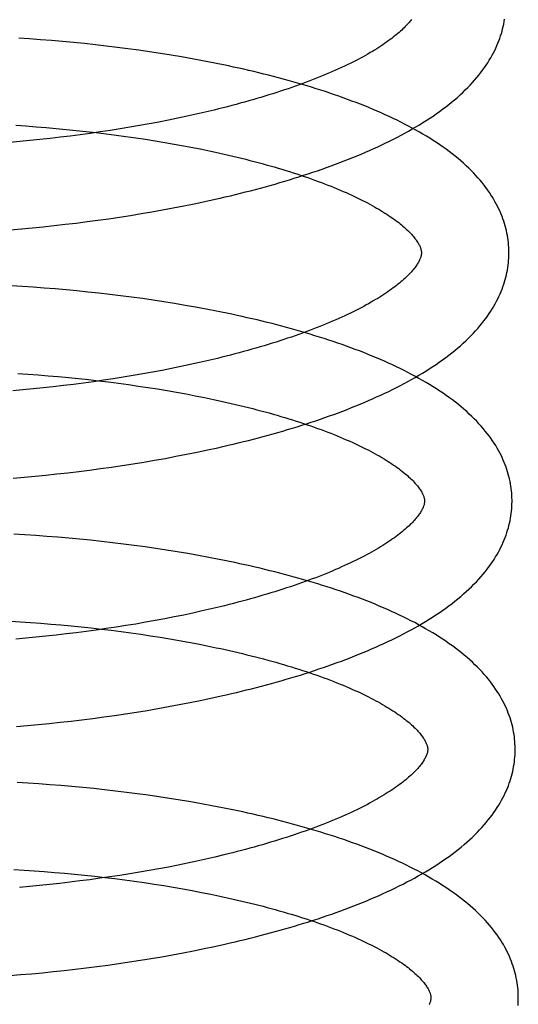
# Model space of a CAD drawing. Header units: inches. Extents: x 0 to 303, y 0 to 196.
# Tile 29 of 100: x 31.016 to 31.13, y 101.493 to 101.718. Entities that reach past the tile are written whole.
import ezdxf

# ---------------------------------------------------------------- set-up
doc = ezdxf.new("R2010")
doc.units = ezdxf.units.IN
doc.header["$LTSCALE"] = 16.67597
doc.header["$MEASUREMENT"] = 0
doc.linetypes.add('HIDDEN', pattern=[0.2, 0.1, -0.1])
doc.layers.add('DEFAULT_2', color=8, linetype='HIDDEN')

msp = doc.modelspace()

# ---------------------------------------------------------------- linework, layer by layer
at = {"layer": 'DEFAULT_2', "color": 8, "linetype": 'HIDDEN'}
for p, q in [((31.01859, 101.71338), (31.01609, 101.71355)), ((31.02109, 101.7132), (31.01859, 101.71338)), ((31.0236, 101.713), (31.02109, 101.7132)), ((31.02611, 101.71279), (31.0236, 101.713)), ((31.02861, 101.71256), (31.02611, 101.71279)), ((31.03112, 101.71231), (31.02861, 101.71256)), ((31.03362, 101.71204), (31.03112, 101.71231)), ((31.03612, 101.71175), (31.03362, 101.71204)), ((31.03861, 101.71145), (31.03612, 101.71175)), ((31.04109, 101.71113), (31.03861, 101.71145)), ((31.04357, 101.71079), (31.04109, 101.71113)), ((31.04604, 101.71044), (31.04357, 101.71079)), ((31.04849, 101.71007), (31.04604, 101.71044)), ((31.05093, 101.70967), (31.04849, 101.71007)), ((31.05336, 101.70927), (31.05093, 101.70967)), ((31.05577, 101.70884), (31.05336, 101.70927)), ((31.05817, 101.7084), (31.05577, 101.70884)), ((31.0546, 101.69569), (31.05247, 101.69524)), ((31.0567, 101.69616), (31.0546, 101.69569)), ((31.05878, 101.69664), (31.0567, 101.69616)), ((31.06082, 101.69713), (31.05878, 101.69664)), ((31.01544, 101.69364), (31.01774, 101.69348)), ((31.01774, 101.69348), (31.02005, 101.69331)), ((31.04374, 101.69357), (31.04151, 101.69318)), ((31.04595, 101.69396), (31.04374, 101.69357)), ((31.04815, 101.69438), (31.04595, 101.69396)), ((31.05032, 101.6948), (31.04815, 101.69438)), ((31.05247, 101.69524), (31.05032, 101.6948)), ((31.02005, 101.69331), (31.02235, 101.69313)), ((31.02235, 101.69313), (31.02466, 101.69293)), ((31.02466, 101.69293), (31.02696, 101.69271)), ((31.02788, 101.69118), (31.02558, 101.6909)), ((31.02696, 101.69271), (31.02926, 101.69248)), ((31.03017, 101.69148), (31.02788, 101.69118)), ((31.02926, 101.69248), (31.03155, 101.69224)), ((31.03246, 101.69179), (31.03017, 101.69148)), ((31.03155, 101.69224), (31.03384, 101.69197)), ((31.03474, 101.69211), (31.03246, 101.69179)), ((31.03384, 101.69197), (31.03611, 101.6917)), ((31.03701, 101.69246), (31.03474, 101.69211)), ((31.03611, 101.6917), (31.03838, 101.69141)), ((31.03927, 101.69281), (31.03701, 101.69246)), ((31.03838, 101.69141), (31.04063, 101.6911)), ((31.04151, 101.69318), (31.03927, 101.69281)), ((31.01635, 101.68993), (31.01405, 101.68973)), ((31.01866, 101.69015), (31.01635, 101.68993)), ((31.02096, 101.69038), (31.01866, 101.69015)), ((31.02327, 101.69063), (31.02096, 101.69038)), ((31.02558, 101.6909), (31.02327, 101.69063)), ((31.04063, 101.6911), (31.04287, 101.69078)), ((31.04287, 101.69078), (31.04509, 101.69044)), ((31.04509, 101.69044), (31.04729, 101.69009)), ((31.04729, 101.69009), (31.04948, 101.68973)), ((31.04948, 101.68973), (31.05164, 101.68935)), ((31.05164, 101.68935), (31.05378, 101.68896)), ((31.05378, 101.68896), (31.0559, 101.68856)), ((31.0559, 101.68856), (31.05799, 101.68814)), ((31.05386, 101.6752), (31.05626, 101.67569)), ((31.05626, 101.67569), (31.05864, 101.6762)), ((31.05864, 101.6762), (31.06101, 101.67672)), ((31.04165, 101.67303), (31.04412, 101.67343)), ((31.04412, 101.67343), (31.04657, 101.67385)), ((31.04657, 101.67385), (31.04902, 101.67428)), ((31.04902, 101.67428), (31.05145, 101.67473)), ((31.05145, 101.67473), (31.05386, 101.6752)), ((31.02422, 101.67071), (31.02672, 101.67099)), ((31.02672, 101.67099), (31.02922, 101.67128)), ((31.02922, 101.67128), (31.03172, 101.6716)), ((31.03172, 101.6716), (31.03421, 101.67193)), ((31.03421, 101.67193), (31.0367, 101.67228)), ((31.0367, 101.67228), (31.03918, 101.67264)), ((31.03918, 101.67264), (31.04165, 101.67303)), ((31.01424, 101.66976), (31.01673, 101.66997)), ((31.01673, 101.66997), (31.01923, 101.6702)), ((31.01923, 101.6702), (31.02172, 101.67045)), ((31.02172, 101.67045), (31.02422, 101.67071)), ((31.01691, 101.65675), (31.01441, 101.6569)), ((31.0194, 101.65659), (31.01691, 101.65675)), ((31.02191, 101.6564), (31.0194, 101.65659)), ((31.02441, 101.65621), (31.02191, 101.6564)), ((31.02692, 101.65599), (31.02441, 101.65621)), ((31.02942, 101.65576), (31.02692, 101.65599)), ((31.03192, 101.65551), (31.02942, 101.65576)), ((31.03442, 101.65524), (31.03192, 101.65551)), ((31.03692, 101.65495), (31.03442, 101.65524)), ((31.03941, 101.65465), (31.03692, 101.65495)), ((31.04189, 101.65433), (31.03941, 101.65465)), ((31.04437, 101.65399), (31.04189, 101.65433)), ((31.04683, 101.65364), (31.04437, 101.65399)), ((31.04928, 101.65326), (31.04683, 101.65364)), ((31.05172, 101.65287), (31.04928, 101.65326)), ((31.05415, 101.65246), (31.05172, 101.65287)), ((31.05656, 101.65204), (31.05415, 101.65246)), ((31.05896, 101.65159), (31.05656, 101.65204)), ((31.05742, 101.63937), (31.05532, 101.6389)), ((31.0595, 101.63985), (31.05742, 101.63937)), ((31.06155, 101.64034), (31.0595, 101.63985)), ((31.04668, 101.63717), (31.04446, 101.63677)), ((31.04887, 101.63759), (31.04668, 101.63717)), ((31.05104, 101.63801), (31.04887, 101.63759)), ((31.05319, 101.63845), (31.05104, 101.63801)), ((31.05532, 101.6389), (31.05319, 101.63845)), ((31.0159, 101.63686), (31.01821, 101.63671)), ((31.01821, 101.63671), (31.02053, 101.63654)), ((31.02053, 101.63654), (31.02284, 101.63636)), ((31.02284, 101.63636), (31.02515, 101.63616)), ((31.02515, 101.63616), (31.02746, 101.63594)), ((31.02746, 101.63594), (31.02976, 101.63571)), ((31.02976, 101.63571), (31.03206, 101.63547)), ((31.03318, 101.635), (31.03089, 101.63469)), ((31.03206, 101.63547), (31.03435, 101.63521)), ((31.03546, 101.63532), (31.03318, 101.635)), ((31.03435, 101.63521), (31.03664, 101.63493)), ((31.03773, 101.63566), (31.03546, 101.63532)), ((31.03664, 101.63493), (31.03891, 101.63464)), ((31.03999, 101.63602), (31.03773, 101.63566)), ((31.04224, 101.63639), (31.03999, 101.63602)), ((31.04446, 101.63677), (31.04224, 101.63639)), ((31.01707, 101.63314), (31.01477, 101.63293)), ((31.01938, 101.63336), (31.01707, 101.63314)), ((31.02168, 101.63359), (31.01938, 101.63336)), ((31.02399, 101.63384), (31.02168, 101.63359)), ((31.0263, 101.63411), (31.02399, 101.63384)), ((31.0286, 101.63439), (31.0263, 101.63411)), ((31.03089, 101.63469), (31.0286, 101.63439)), ((31.03891, 101.63464), (31.04117, 101.63433)), ((31.04117, 101.63433), (31.04341, 101.63401)), ((31.04341, 101.63401), (31.04564, 101.63368)), ((31.04564, 101.63368), (31.04785, 101.63333)), ((31.04785, 101.63333), (31.05004, 101.63296)), ((31.05004, 101.63296), (31.05222, 101.63259)), ((31.05222, 101.63259), (31.05436, 101.6322)), ((31.05436, 101.6322), (31.05649, 101.63179)), ((31.05649, 101.63179), (31.05859, 101.63137)), ((31.05689, 101.61888), (31.05928, 101.61939)), ((31.05928, 101.61939), (31.06164, 101.61991)), ((31.04474, 101.61662), (31.04719, 101.61704)), ((31.04719, 101.61704), (31.04964, 101.61747)), ((31.04964, 101.61747), (31.05207, 101.61793)), ((31.05207, 101.61793), (31.05449, 101.61839)), ((31.05449, 101.61839), (31.05689, 101.61888)), ((31.02983, 101.61448), (31.03232, 101.61479)), ((31.03232, 101.61479), (31.03482, 101.61512)), ((31.03482, 101.61512), (31.03731, 101.61547)), ((31.03731, 101.61547), (31.03979, 101.61584)), ((31.03979, 101.61584), (31.04227, 101.61622)), ((31.04227, 101.61622), (31.04474, 101.61662)), ((31.01484, 101.61296), (31.01733, 101.61317)), ((31.01733, 101.61317), (31.01982, 101.6134)), ((31.01982, 101.6134), (31.02232, 101.61364)), ((31.02232, 101.61364), (31.02482, 101.6139)), ((31.02482, 101.6139), (31.02732, 101.61418)), ((31.02732, 101.61418), (31.02983, 101.61448)), ((31.0175, 101.59997), (31.01501, 101.60011)), ((31.02, 101.5998), (31.0175, 101.59997)), ((31.02251, 101.59962), (31.02, 101.5998)), ((31.02501, 101.59942), (31.02251, 101.59962)), ((31.02752, 101.59921), (31.02501, 101.59942)), ((31.03003, 101.59898), (31.02752, 101.59921)), ((31.03253, 101.59873), (31.03003, 101.59898)), ((31.03504, 101.59846), (31.03253, 101.59873)), ((31.03753, 101.59817), (31.03504, 101.59846)), ((31.04003, 101.59787), (31.03753, 101.59817)), ((31.04251, 101.59755), (31.04003, 101.59787)), ((31.04499, 101.59721), (31.04251, 101.59755)), ((31.04746, 101.59686), (31.04499, 101.59721)), ((31.04991, 101.59649), (31.04746, 101.59686)), ((31.05235, 101.5961), (31.04991, 101.59649)), ((31.05478, 101.59569), (31.05235, 101.5961)), ((31.0572, 101.59526), (31.05478, 101.59569)), ((31.05959, 101.59482), (31.0572, 101.59526)), ((31.06218, 101.58352), (31.06013, 101.58303)), ((31.05168, 101.5812), (31.0495, 101.58078)), ((31.05383, 101.58164), (31.05168, 101.5812)), ((31.05595, 101.58209), (31.05383, 101.58164)), ((31.05806, 101.58256), (31.05595, 101.58209)), ((31.06013, 101.58303), (31.05806, 101.58256)), ((31.0142, 101.58022), (31.0165, 101.58008)), ((31.0165, 101.58008), (31.01881, 101.57993)), ((31.01881, 101.57993), (31.02112, 101.57976)), ((31.02112, 101.57976), (31.02344, 101.57958)), ((31.02344, 101.57958), (31.02575, 101.57938)), ((31.02575, 101.57938), (31.02806, 101.57916)), ((31.02806, 101.57916), (31.03036, 101.57893)), ((31.03036, 101.57893), (31.03266, 101.57869)), ((31.03266, 101.57869), (31.03495, 101.57843)), ((31.03837, 101.57886), (31.0361, 101.57852)), ((31.04063, 101.57922), (31.03837, 101.57886)), ((31.04287, 101.57958), (31.04063, 101.57922)), ((31.0451, 101.57997), (31.04287, 101.57958)), ((31.04731, 101.58037), (31.0451, 101.57997)), ((31.0495, 101.58078), (31.04731, 101.58037)), ((31.01771, 101.57634), (31.01541, 101.57614)), ((31.02002, 101.57656), (31.01771, 101.57634)), ((31.02233, 101.57679), (31.02002, 101.57656)), ((31.02463, 101.57704), (31.02233, 101.57679)), ((31.02694, 101.57731), (31.02463, 101.57704)), ((31.02924, 101.57759), (31.02694, 101.57731)), ((31.03153, 101.57788), (31.02924, 101.57759)), ((31.03382, 101.57819), (31.03153, 101.57788)), ((31.0361, 101.57852), (31.03382, 101.57819)), ((31.03495, 101.57843), (31.03723, 101.57815)), ((31.03723, 101.57815), (31.0395, 101.57786)), ((31.0395, 101.57786), (31.04176, 101.57756)), ((31.04176, 101.57756), (31.04401, 101.57724)), ((31.04401, 101.57724), (31.04624, 101.57691)), ((31.04624, 101.57691), (31.04845, 101.57656)), ((31.04845, 101.57656), (31.05064, 101.57619)), ((31.05064, 101.57619), (31.05281, 101.57582)), ((31.05281, 101.57582), (31.05496, 101.57543)), ((31.05496, 101.57543), (31.05709, 101.57502)), ((31.05709, 101.57502), (31.05919, 101.57461)), ((31.06001, 101.5626), (31.06238, 101.56312)), ((31.04793, 101.56025), (31.05037, 101.56068)), ((31.05037, 101.56068), (31.0528, 101.56114)), ((31.0528, 101.56114), (31.05522, 101.56161)), ((31.05522, 101.56161), (31.05762, 101.56209)), ((31.05762, 101.56209), (31.06001, 101.5626)), ((31.03306, 101.558), (31.03555, 101.55833)), ((31.03555, 101.55833), (31.03804, 101.55868)), ((31.03804, 101.55868), (31.04053, 101.55905)), ((31.04053, 101.55905), (31.043, 101.55943)), ((31.043, 101.55943), (31.04547, 101.55983)), ((31.04547, 101.55983), (31.04793, 101.56025)), ((31.01557, 101.55617), (31.01806, 101.55638)), ((31.01806, 101.55638), (31.02056, 101.55661)), ((31.02056, 101.55661), (31.02305, 101.55685)), ((31.02305, 101.55685), (31.02556, 101.55711)), ((31.02556, 101.55711), (31.02806, 101.55739)), ((31.02806, 101.55739), (31.03056, 101.55769)), ((31.03056, 101.55769), (31.03306, 101.558)), ((31.01821, 101.54318), (31.01572, 101.54332)), ((31.02071, 101.54301), (31.01821, 101.54318)), ((31.02322, 101.54283), (31.02071, 101.54301)), ((31.02572, 101.54263), (31.02322, 101.54283)), ((31.02823, 101.54242), (31.02572, 101.54263)), ((31.03074, 101.54219), (31.02823, 101.54242)), ((31.03324, 101.54194), (31.03074, 101.54219)), ((31.03574, 101.54167), (31.03324, 101.54194)), ((31.03824, 101.54138), (31.03574, 101.54167)), ((31.04074, 101.54108), (31.03824, 101.54138)), ((31.04322, 101.54076), (31.04074, 101.54108)), ((31.0457, 101.54042), (31.04322, 101.54076)), ((31.04816, 101.54007), (31.0457, 101.54042)), ((31.05062, 101.5397), (31.04816, 101.54007)), ((31.05306, 101.53931), (31.05062, 101.5397)), ((31.05549, 101.5389), (31.05306, 101.53931)), ((31.0579, 101.53847), (31.05549, 101.5389)), ((31.0603, 101.53803), (31.0579, 101.53847)), ((31.06302, 101.52676), (31.06098, 101.52627)), ((31.05468, 101.52488), (31.05253, 101.52444)), ((31.0568, 101.52533), (31.05468, 101.52488)), ((31.0589, 101.5258), (31.0568, 101.52533)), ((31.06098, 101.52627), (31.0589, 101.5258)), ((31.015, 101.52342), (31.01731, 101.52328)), ((31.01731, 101.52328), (31.01962, 101.52313)), ((31.01962, 101.52313), (31.02193, 101.52296)), ((31.02193, 101.52296), (31.02424, 101.52278)), ((31.02424, 101.52278), (31.02656, 101.52258)), ((31.02656, 101.52258), (31.02887, 101.52236)), ((31.02887, 101.52236), (31.03117, 101.52213)), ((31.04148, 101.52245), (31.03923, 101.52209)), ((31.04373, 101.52282), (31.04148, 101.52245)), ((31.04595, 101.5232), (31.04373, 101.52282)), ((31.04816, 101.5236), (31.04595, 101.5232)), ((31.05035, 101.52401), (31.04816, 101.5236)), ((31.05253, 101.52444), (31.05035, 101.52401)), ((31.02318, 101.52002), (31.02088, 101.51978)), ((31.02549, 101.52027), (31.02318, 101.52002)), ((31.02779, 101.52053), (31.02549, 101.52027)), ((31.03009, 101.52081), (31.02779, 101.52053)), ((31.03239, 101.52111), (31.03009, 101.52081)), ((31.03117, 101.52213), (31.03347, 101.52189)), ((31.03468, 101.52142), (31.03239, 101.52111)), ((31.03347, 101.52189), (31.03576, 101.52163)), ((31.03696, 101.52175), (31.03468, 101.52142)), ((31.03576, 101.52163), (31.03805, 101.52135)), ((31.03923, 101.52209), (31.03696, 101.52175)), ((31.03805, 101.52135), (31.04032, 101.52106)), ((31.04032, 101.52106), (31.04258, 101.52076)), ((31.04258, 101.52076), (31.04482, 101.52044)), ((31.04482, 101.52044), (31.04705, 101.5201)), ((31.04705, 101.5201), (31.04926, 101.51975)), ((31.01857, 101.51956), (31.01627, 101.51936)), ((31.02088, 101.51978), (31.01857, 101.51956)), ((31.04926, 101.51975), (31.05146, 101.51939)), ((31.05146, 101.51939), (31.05363, 101.51901)), ((31.05363, 101.51901), (31.05578, 101.51862)), ((31.05578, 101.51862), (31.0579, 101.51821)), ((31.0579, 101.51821), (31.06001, 101.51779)), ((31.05127, 101.50393), (31.0537, 101.50438)), ((31.0537, 101.50438), (31.05611, 101.50485)), ((31.05611, 101.50485), (31.05851, 101.50534)), ((31.05851, 101.50534), (31.06089, 101.50584)), ((31.06089, 101.50584), (31.06326, 101.50636)), ((31.03897, 101.50192), (31.04145, 101.50229)), ((31.04145, 101.50229), (31.04392, 101.50267)), ((31.04392, 101.50267), (31.04638, 101.50307)), ((31.04638, 101.50307), (31.04883, 101.50349)), ((31.04883, 101.50349), (31.05127, 101.50393)), ((31.01902, 101.49961), (31.02151, 101.49984)), ((31.02151, 101.49984), (31.024, 101.50009)), ((31.024, 101.50009), (31.0265, 101.50035)), ((31.0265, 101.50035), (31.029, 101.50063)), ((31.029, 101.50063), (31.0315, 101.50093)), ((31.0315, 101.50093), (31.03399, 101.50124)), ((31.03399, 101.50124), (31.03648, 101.50157)), ((31.03648, 101.50157), (31.03897, 101.50192)), ((31.01405, 101.49921), (31.01653, 101.4994)), ((31.01653, 101.4994), (31.01902, 101.49961))]:
    msp.add_line(p, q, dxfattribs=at)
for points in [[(31.10596, 101.71785), (31.10578, 101.71763), (31.1056, 101.7174), (31.1054, 101.71717), (31.1052, 101.71693), (31.10498, 101.71669), (31.10475, 101.71645), (31.10451, 101.7162), (31.10425, 101.71594), (31.10399, 101.71568), (31.10371, 101.71542), (31.10342, 101.71516), (31.10311, 101.71489), (31.1028, 101.71462), (31.10247, 101.71434), (31.10213, 101.71407), (31.10177, 101.71379), (31.10141, 101.7135), (31.10103, 101.71322), (31.10063, 101.71293), (31.10022, 101.71264), (31.0998, 101.71235), (31.09937, 101.71205), (31.09892, 101.71175), (31.09846, 101.71146), (31.09799, 101.71116), (31.0975, 101.71085), (31.097, 101.71055), (31.09648, 101.71025), (31.09596, 101.70994), (31.09541, 101.70963), (31.09486, 101.70933), (31.09429, 101.70902), (31.09371, 101.70871), (31.09311, 101.7084), (31.0925, 101.70809), (31.09188, 101.70778), (31.09125, 101.70747), (31.0906, 101.70716), (31.08994, 101.70685), (31.08927, 101.70654), (31.08859, 101.70623), (31.08789, 101.70593), (31.08718, 101.70562), (31.08646, 101.70531), (31.08572, 101.70501), (31.08498, 101.7047), (31.08422, 101.7044), (31.08345, 101.70409), (31.08267, 101.70379), (31.08187, 101.70349), (31.08107, 101.70319), (31.08025, 101.70289), (31.07943, 101.7026), (31.07859, 101.7023), (31.07774, 101.70201), (31.07688, 101.70172), (31.07601, 101.70143), (31.07513, 101.70114), (31.07424, 101.70086), (31.07334, 101.70058), (31.07243, 101.7003), (31.07151, 101.70002), (31.07058, 101.69974), (31.06965, 101.69947), (31.0687, 101.6992), (31.06774, 101.69893), (31.06678, 101.69866), (31.06581, 101.6984), (31.06483, 101.69814), (31.06384, 101.69788), (31.06284, 101.69763), (31.06183, 101.69738), (31.06082, 101.69713)], [(31.06101, 101.67672), (31.06218, 101.67699), (31.06335, 101.67726), (31.06452, 101.67753), (31.06568, 101.67781), (31.06683, 101.6781), (31.06798, 101.67839), (31.06913, 101.67868), (31.07026, 101.67898), (31.07139, 101.67928), (31.07252, 101.67959), (31.07364, 101.6799), (31.07475, 101.68021), (31.07585, 101.68053), (31.07695, 101.68086), (31.07804, 101.68119), (31.07913, 101.68152), (31.0802, 101.68186), (31.08127, 101.6822), (31.08234, 101.68255), (31.08339, 101.6829), (31.08444, 101.68325), (31.08548, 101.68361), (31.08651, 101.68398), (31.08753, 101.68435), (31.08855, 101.68472), (31.08955, 101.6851), (31.09055, 101.68548), (31.09154, 101.68587), (31.09252, 101.68626), (31.0935, 101.68666), (31.09446, 101.68707), (31.09542, 101.68747), (31.09636, 101.68789), (31.0973, 101.68831), (31.09823, 101.68873), (31.09914, 101.68916), (31.10005, 101.68959), (31.10095, 101.69003), (31.10184, 101.69048), (31.10271, 101.69093), (31.10358, 101.69139), (31.10443, 101.69185), (31.10528, 101.69232), (31.10611, 101.69279), (31.10694, 101.69327), (31.10775, 101.69376), (31.10855, 101.69425), (31.10933, 101.69475), (31.11011, 101.69525), (31.11087, 101.69576), (31.11162, 101.69628), (31.11235, 101.6968), (31.11307, 101.69732), (31.11377, 101.69786), (31.11446, 101.69839), (31.11513, 101.69894), (31.11579, 101.69948), (31.11643, 101.70003), (31.11705, 101.70059), (31.11765, 101.70115), (31.11824, 101.70171), (31.1188, 101.70227), (31.11935, 101.70284), (31.11988, 101.70341), (31.12039, 101.70398), (31.12087, 101.70455), (31.12134, 101.70512), (31.12179, 101.70569), (31.12222, 101.70625), (31.12263, 101.70682), (31.12302, 101.70739), (31.12339, 101.70795), (31.12374, 101.70852), (31.12408, 101.70908), (31.12439, 101.70964), (31.12469, 101.7102), (31.12497, 101.71076), (31.12524, 101.71131), (31.12549, 101.71187), (31.12572, 101.71242), (31.12594, 101.71297), (31.12614, 101.71352), (31.12633, 101.71407), (31.1265, 101.71461), (31.12666, 101.71516), (31.1268, 101.71571), (31.12693, 101.71625), (31.12705, 101.71679), (31.12715, 101.71734), (31.12724, 101.71788)], [(31.12822, 101.66477), (31.12821, 101.66523), (31.12818, 101.66577), (31.12815, 101.66631), (31.1281, 101.66685), (31.12803, 101.66739), (31.12796, 101.66793), (31.12787, 101.66846), (31.12776, 101.669), (31.12765, 101.66954), (31.12752, 101.67009), (31.12737, 101.67063), (31.12721, 101.67117), (31.12704, 101.67171), (31.12685, 101.67226), (31.12665, 101.6728), (31.12643, 101.67335), (31.1262, 101.67389), (31.12595, 101.67444), (31.12569, 101.67499), (31.12541, 101.67554), (31.12511, 101.67609), (31.1248, 101.67664), (31.12447, 101.67719), (31.12412, 101.67775), (31.12375, 101.6783), (31.12336, 101.67886), (31.12296, 101.67941), (31.12254, 101.67997), (31.12209, 101.68053), (31.12163, 101.68108), (31.12115, 101.68164), (31.12065, 101.68219), (31.12013, 101.68275), (31.11959, 101.6833), (31.11903, 101.68385), (31.11845, 101.6844), (31.11785, 101.68494), (31.11723, 101.68549), (31.1166, 101.68603), (31.11594, 101.68656), (31.11527, 101.68709), (31.11459, 101.68762), (31.11388, 101.68814), (31.11316, 101.68865), (31.11243, 101.68916), (31.11168, 101.68967), (31.11092, 101.69016), (31.11014, 101.69066), (31.10936, 101.69114), (31.10856, 101.69162), (31.10774, 101.69209), (31.10692, 101.69255), (31.10608, 101.69301), (31.10524, 101.69347), (31.10438, 101.69391), (31.10351, 101.69435), (31.10264, 101.69479), (31.10175, 101.69522), (31.10085, 101.69564), (31.09994, 101.69606), (31.09902, 101.69647), (31.09809, 101.69687), (31.09715, 101.69727), (31.0962, 101.69767), (31.09525, 101.69806), (31.09428, 101.69844), (31.09331, 101.69882), (31.09232, 101.69919), (31.09133, 101.69956), (31.09033, 101.69992), (31.08932, 101.70028), (31.08831, 101.70064), (31.08728, 101.70098), (31.08625, 101.70133), (31.08521, 101.70167), (31.08416, 101.702), (31.0831, 101.70233), (31.08204, 101.70265), (31.08096, 101.70297), (31.07989, 101.70329), (31.0788, 101.7036), (31.07771, 101.7039), (31.07661, 101.7042), (31.0755, 101.7045), (31.07439, 101.70479), (31.07326, 101.70508), (31.07214, 101.70536), (31.071, 101.70564), (31.06987, 101.70591), (31.06872, 101.70618), (31.06757, 101.70644), (31.06641, 101.7067), (31.06525, 101.70696), (31.06408, 101.70721), (31.06291, 101.70746), (31.06173, 101.7077), (31.06055, 101.70794), (31.05817, 101.7084)], [(31.05799, 101.68814), (31.06006, 101.68771), (31.06108, 101.68749), (31.0621, 101.68726), (31.0631, 101.68704), (31.0641, 101.68681), (31.0651, 101.68657), (31.06608, 101.68634), (31.06705, 101.6861), (31.06802, 101.68586), (31.06898, 101.68562), (31.06993, 101.68537), (31.07087, 101.68512), (31.0718, 101.68487), (31.07272, 101.68461), (31.07364, 101.68436), (31.07454, 101.6841), (31.07543, 101.68384), (31.07632, 101.68357), (31.07719, 101.68331), (31.07805, 101.68304), (31.0789, 101.68277), (31.07975, 101.6825), (31.08058, 101.68222), (31.0814, 101.68195), (31.08221, 101.68167), (31.083, 101.68139), (31.08379, 101.68111), (31.08457, 101.68082), (31.08533, 101.68054), (31.08608, 101.68026), (31.08682, 101.67997), (31.08754, 101.67968), (31.08826, 101.67939), (31.08896, 101.6791), (31.08965, 101.67881), (31.09033, 101.67852), (31.09099, 101.67823), (31.09164, 101.67794), (31.09228, 101.67765), (31.09291, 101.67735), (31.09352, 101.67706), (31.09412, 101.67677), (31.09471, 101.67647), (31.09529, 101.67618), (31.09585, 101.67589), (31.0964, 101.6756), (31.09693, 101.6753), (31.09745, 101.67501), (31.09796, 101.67472), (31.09845, 101.67443), (31.09893, 101.67415), (31.0994, 101.67386), (31.09986, 101.67357), (31.1003, 101.67329), (31.10072, 101.67301), (31.10114, 101.67273), (31.10154, 101.67245), (31.10192, 101.67218), (31.1023, 101.67191), (31.10266, 101.67163), (31.10301, 101.67137), (31.10334, 101.6711), (31.10366, 101.67084), (31.10397, 101.67058), (31.10427, 101.67032), (31.10456, 101.67007), (31.10483, 101.66982), (31.10509, 101.66957), (31.10534, 101.66933), (31.10557, 101.66909), (31.10579, 101.66886), (31.106, 101.66863), (31.10621, 101.6684), (31.1064, 101.66818), (31.10658, 101.66796), (31.10674, 101.66775), (31.1069, 101.66754), (31.10705, 101.66734), (31.10719, 101.66714), (31.10732, 101.66694), (31.10744, 101.66675), (31.10755, 101.66656), (31.10765, 101.66638), (31.10774, 101.6662), (31.10783, 101.66603), (31.1079, 101.66586), (31.10797, 101.66569), (31.10802, 101.66554), (31.10807, 101.66539), (31.10811, 101.66525), (31.10815, 101.66512), (31.10817, 101.66499), (31.10819, 101.66486), (31.10821, 101.66475), (31.10822, 101.66463), (31.10822, 101.66452)], [(31.10822, 101.66452), (31.10822, 101.66442), (31.10821, 101.6643), (31.1082, 101.66418), (31.10819, 101.66406), (31.10816, 101.66393), (31.10813, 101.6638), (31.1081, 101.66366), (31.10805, 101.66351), (31.108, 101.66336), (31.10794, 101.6632), (31.10787, 101.66303), (31.1078, 101.66285), (31.10771, 101.66267), (31.10761, 101.66249), (31.10751, 101.66229), (31.10739, 101.6621), (31.10727, 101.6619), (31.10713, 101.66169), (31.10699, 101.66149), (31.10684, 101.66127), (31.10668, 101.66106), (31.1065, 101.66083), (31.10632, 101.66061), (31.10612, 101.66038), (31.10592, 101.66014), (31.1057, 101.6599), (31.10547, 101.65965), (31.10523, 101.6594), (31.10497, 101.65915), (31.10471, 101.65889), (31.10443, 101.65863), (31.10414, 101.65837), (31.10384, 101.6581), (31.10352, 101.65783), (31.10319, 101.65756), (31.10285, 101.65728), (31.1025, 101.657), (31.10213, 101.65671), (31.10175, 101.65643), (31.10135, 101.65614), (31.10094, 101.65585), (31.10052, 101.65555), (31.10009, 101.65526), (31.09964, 101.65496), (31.09918, 101.65466), (31.09871, 101.65436), (31.09822, 101.65406), (31.09772, 101.65376), (31.09721, 101.65346), (31.09668, 101.65315), (31.09614, 101.65284), (31.09558, 101.65254), (31.09501, 101.65223), (31.09443, 101.65192), (31.09383, 101.65161), (31.09322, 101.6513), (31.0926, 101.65099), (31.09197, 101.65068), (31.09132, 101.65037), (31.09066, 101.65006), (31.08999, 101.64975), (31.08931, 101.64944), (31.08861, 101.64913), (31.0879, 101.64883), (31.08718, 101.64852), (31.08645, 101.64822), (31.0857, 101.64791), (31.08494, 101.64761), (31.08417, 101.6473), (31.08339, 101.647), (31.0826, 101.6467), (31.08179, 101.6464), (31.08098, 101.6461), (31.08015, 101.64581), (31.07931, 101.64551), (31.07846, 101.64522), (31.0776, 101.64493), (31.07673, 101.64464), (31.07585, 101.64435), (31.07496, 101.64407), (31.07406, 101.64379), (31.07315, 101.64351), (31.07224, 101.64323), (31.07131, 101.64295), (31.07037, 101.64268), (31.06942, 101.64241), (31.06847, 101.64214), (31.0675, 101.64187), (31.06653, 101.64161), (31.06555, 101.64135), (31.06456, 101.64109), (31.06356, 101.64084), (31.06256, 101.64059), (31.06155, 101.64034)], [(31.06164, 101.61991), (31.06282, 101.62018), (31.06399, 101.62045), (31.06516, 101.62072), (31.06632, 101.621), (31.06748, 101.62129), (31.06863, 101.62158), (31.06977, 101.62187), (31.07091, 101.62217), (31.07204, 101.62247), (31.07317, 101.62278), (31.07429, 101.62309), (31.0754, 101.6234), (31.0765, 101.62372), (31.0776, 101.62405), (31.0787, 101.62438), (31.07978, 101.62471), (31.08086, 101.62505), (31.08193, 101.62539), (31.083, 101.62573), (31.08405, 101.62608), (31.0851, 101.62644), (31.08614, 101.6268), (31.08717, 101.62717), (31.0882, 101.62753), (31.08921, 101.62791), (31.09022, 101.62829), (31.09122, 101.62867), (31.09221, 101.62906), (31.0932, 101.62945), (31.09417, 101.62985), (31.09513, 101.63025), (31.09609, 101.63066), (31.09704, 101.63108), (31.09797, 101.6315), (31.0989, 101.63192), (31.09982, 101.63235), (31.10073, 101.63278), (31.10163, 101.63322), (31.10252, 101.63367), (31.1034, 101.63412), (31.10426, 101.63458), (31.10512, 101.63504), (31.10597, 101.63551), (31.1068, 101.63598), (31.10762, 101.63646), (31.10844, 101.63695), (31.10924, 101.63744), (31.11002, 101.63794), (31.1108, 101.63844), (31.11156, 101.63895), (31.11231, 101.63947), (31.11305, 101.63999), (31.11377, 101.64052), (31.11447, 101.64105), (31.11516, 101.64159), (31.11583, 101.64213), (31.11649, 101.64268), (31.11713, 101.64323), (31.11775, 101.64378), (31.11836, 101.64434), (31.11894, 101.6449), (31.11951, 101.64547), (31.12006, 101.64604), (31.12059, 101.6466), (31.12109, 101.64717), (31.12158, 101.64774), (31.12205, 101.64831), (31.1225, 101.64888), (31.12293, 101.64945), (31.12334, 101.65002), (31.12373, 101.65059), (31.1241, 101.65115), (31.12446, 101.65172), (31.12479, 101.65228), (31.12511, 101.65284), (31.12541, 101.6534), (31.12569, 101.65396), (31.12596, 101.65451), (31.1262, 101.65507), (31.12644, 101.65562), (31.12666, 101.65617), (31.12686, 101.65672), (31.12705, 101.65727), (31.12722, 101.65782), (31.12738, 101.65836), (31.12752, 101.65891), (31.12765, 101.65945), (31.12777, 101.66), (31.12787, 101.66054), (31.12796, 101.66108), (31.12804, 101.66163), (31.1281, 101.66217), (31.12815, 101.66271), (31.12818, 101.66325), (31.12821, 101.66379), (31.12822, 101.66433), (31.12822, 101.66478)], [(31.12894, 101.60798), (31.12893, 101.60844), (31.1289, 101.60898), (31.12887, 101.60952), (31.12882, 101.61006), (31.12875, 101.61059), (31.12868, 101.61113), (31.12859, 101.61167), (31.12848, 101.61221), (31.12837, 101.61275), (31.12824, 101.61329), (31.12809, 101.61383), (31.12793, 101.61437), (31.12776, 101.61491), (31.12758, 101.61546), (31.12737, 101.616), (31.12716, 101.61654), (31.12693, 101.61709), (31.12668, 101.61764), (31.12642, 101.61818), (31.12614, 101.61873), (31.12584, 101.61928), (31.12553, 101.61983), (31.1252, 101.62038), (31.12485, 101.62094), (31.12448, 101.62149), (31.1241, 101.62205), (31.12369, 101.62261), (31.12327, 101.62316), (31.12283, 101.62372), (31.12236, 101.62428), (31.12188, 101.62483), (31.12138, 101.62539), (31.12086, 101.62595), (31.12031, 101.6265), (31.11975, 101.62705), (31.11917, 101.6276), (31.11857, 101.62815), (31.11795, 101.62869), (31.11732, 101.62923), (31.11667, 101.62977), (31.116, 101.6303), (31.11531, 101.63082), (31.11461, 101.63134), (31.11389, 101.63186), (31.11316, 101.63236), (31.11241, 101.63287), (31.11165, 101.63336), (31.11088, 101.63385), (31.11009, 101.63434), (31.10929, 101.63482), (31.10848, 101.63529), (31.10766, 101.63575), (31.10683, 101.63621), (31.10598, 101.63666), (31.10512, 101.63711), (31.10426, 101.63755), (31.10338, 101.63798), (31.10249, 101.63841), (31.10159, 101.63884), (31.10068, 101.63925), (31.09977, 101.63966), (31.09884, 101.64007), (31.0979, 101.64047), (31.09695, 101.64086), (31.096, 101.64125), (31.09503, 101.64164), (31.09406, 101.64202), (31.09308, 101.64239), (31.09209, 101.64276), (31.09109, 101.64312), (31.09008, 101.64348), (31.08906, 101.64383), (31.08804, 101.64418), (31.08701, 101.64452), (31.08597, 101.64486), (31.08492, 101.6452), (31.08386, 101.64552), (31.0828, 101.64585), (31.08173, 101.64617), (31.08065, 101.64648), (31.07957, 101.64679), (31.07847, 101.6471), (31.07737, 101.6474), (31.07627, 101.64769), (31.07515, 101.64799), (31.07404, 101.64827), (31.07291, 101.64855), (31.07178, 101.64883), (31.07064, 101.64911), (31.0695, 101.64938), (31.06835, 101.64964), (31.06719, 101.6499), (31.06603, 101.65015), (31.06486, 101.65041), (31.06369, 101.65065), (31.06251, 101.65089), (31.06133, 101.65113), (31.05896, 101.65159)], [(31.05859, 101.63137), (31.06066, 101.63094), (31.06169, 101.63072), (31.0627, 101.6305), (31.06371, 101.63027), (31.06472, 101.63004), (31.06571, 101.62981), (31.0667, 101.62957), (31.06768, 101.62933), (31.06865, 101.62909), (31.06961, 101.62885), (31.07056, 101.6286), (31.07151, 101.62835), (31.07244, 101.6281), (31.07337, 101.62785), (31.07428, 101.62759), (31.07519, 101.62733), (31.07609, 101.62707), (31.07697, 101.6268), (31.07785, 101.62654), (31.07871, 101.62627), (31.07957, 101.626), (31.08041, 101.62572), (31.08125, 101.62545), (31.08207, 101.62517), (31.08288, 101.62489), (31.08368, 101.62461), (31.08447, 101.62433), (31.08525, 101.62405), (31.08601, 101.62376), (31.08677, 101.62348), (31.08751, 101.62319), (31.08824, 101.6229), (31.08895, 101.62261), (31.08966, 101.62232), (31.09035, 101.62203), (31.09103, 101.62174), (31.0917, 101.62145), (31.09235, 101.62115), (31.09299, 101.62086), (31.09362, 101.62057), (31.09423, 101.62027), (31.09484, 101.61998), (31.09543, 101.61968), (31.096, 101.61939), (31.09657, 101.6191), (31.09712, 101.6188), (31.09765, 101.61851), (31.09817, 101.61822), (31.09868, 101.61793), (31.09918, 101.61764), (31.09966, 101.61735), (31.10012, 101.61707), (31.10058, 101.61678), (31.10102, 101.6165), (31.10145, 101.61622), (31.10186, 101.61594), (31.10227, 101.61566), (31.10265, 101.61538), (31.10303, 101.61511), (31.10339, 101.61483), (31.10374, 101.61457), (31.10407, 101.6143), (31.1044, 101.61404), (31.10471, 101.61378), (31.105, 101.61352), (31.10529, 101.61327), (31.10556, 101.61302), (31.10582, 101.61277), (31.10607, 101.61253), (31.1063, 101.61229), (31.10653, 101.61205), (31.10674, 101.61182), (31.10694, 101.6116), (31.10713, 101.61137), (31.10731, 101.61116), (31.10748, 101.61094), (31.10763, 101.61073), (31.10778, 101.61053), (31.10792, 101.61033), (31.10805, 101.61013), (31.10817, 101.60994), (31.10828, 101.60975), (31.10838, 101.60957), (31.10847, 101.60939), (31.10856, 101.60921), (31.10863, 101.60905), (31.10869, 101.60889), (31.10875, 101.60873), (31.1088, 101.60859), (31.10884, 101.60845), (31.10887, 101.60832), (31.10889, 101.60819), (31.10891, 101.60807), (31.10893, 101.60795), (31.10894, 101.60784), (31.10894, 101.60773)], [(31.06238, 101.56312), (31.06355, 101.56339), (31.06473, 101.56366), (31.06589, 101.56393), (31.06705, 101.56422), (31.06821, 101.5645), (31.06936, 101.56479), (31.0705, 101.56508), (31.07164, 101.56538), (31.07277, 101.56568), (31.0739, 101.56599), (31.07502, 101.5663), (31.07613, 101.56662), (31.07724, 101.56694), (31.07834, 101.56726), (31.07943, 101.56759), (31.08052, 101.56792), (31.08159, 101.56826), (31.08266, 101.5686), (31.08373, 101.56895), (31.08478, 101.5693), (31.08583, 101.56965), (31.08687, 101.57001), (31.08791, 101.57038), (31.08893, 101.57075), (31.08995, 101.57112), (31.09095, 101.5715), (31.09195, 101.57188), (31.09295, 101.57227), (31.09393, 101.57267), (31.0949, 101.57307), (31.09587, 101.57347), (31.09682, 101.57388), (31.09777, 101.57429), (31.09871, 101.57471), (31.09964, 101.57513), (31.10055, 101.57556), (31.10146, 101.576), (31.10236, 101.57644), (31.10325, 101.57688), (31.10413, 101.57733), (31.10499, 101.57779), (31.10585, 101.57825), (31.1067, 101.57872), (31.10753, 101.5792), (31.10836, 101.57968), (31.10917, 101.58016), (31.10997, 101.58066), (31.11076, 101.58116), (31.11154, 101.58166), (31.1123, 101.58217), (31.11305, 101.58269), (31.11378, 101.58321), (31.1145, 101.58374), (31.11521, 101.58427), (31.11589, 101.58481), (31.11657, 101.58535), (31.11722, 101.5859), (31.11786, 101.58645), (31.11848, 101.587), (31.11909, 101.58756), (31.11967, 101.58812), (31.12024, 101.58869), (31.12079, 101.58925), (31.12131, 101.58982), (31.12182, 101.59039), (31.12231, 101.59096), (31.12278, 101.59153), (31.12322, 101.59209), (31.12365, 101.59266), (31.12406, 101.59323), (31.12445, 101.5938), (31.12482, 101.59436), (31.12518, 101.59493), (31.12551, 101.59549), (31.12583, 101.59605), (31.12613, 101.59661), (31.12641, 101.59717), (31.12668, 101.59772), (31.12692, 101.59828), (31.12716, 101.59883), (31.12738, 101.59938), (31.12758, 101.59993), (31.12777, 101.60048), (31.12794, 101.60103), (31.1281, 101.60157), (31.12824, 101.60212), (31.12837, 101.60266), (31.12849, 101.60321), (31.12859, 101.60375), (31.12868, 101.60429), (31.12876, 101.60483), (31.12882, 101.60537), (31.12887, 101.60592), (31.12891, 101.60646), (31.12893, 101.607), (31.12894, 101.60754), (31.12894, 101.60798)], [(31.10894, 101.60773), (31.10894, 101.60762), (31.10893, 101.60751), (31.10892, 101.60739), (31.1089, 101.60726), (31.10888, 101.60713), (31.10885, 101.607), (31.10881, 101.60685), (31.10877, 101.6067), (31.10872, 101.60655), (31.10865, 101.60638), (31.10858, 101.60621), (31.1085, 101.60603), (31.10841, 101.60585), (31.10831, 101.60566), (31.10821, 101.60547), (31.10809, 101.60528), (31.10797, 101.60508), (31.10784, 101.60487), (31.10769, 101.60467), (31.10754, 101.60445), (31.10737, 101.60423), (31.1072, 101.60401), (31.10701, 101.60378), (31.10682, 101.60355), (31.10661, 101.60332), (31.10639, 101.60308), (31.10616, 101.60283), (31.10592, 101.60258), (31.10566, 101.60233), (31.1054, 101.60207), (31.10512, 101.60181), (31.10482, 101.60155), (31.10452, 101.60128), (31.1042, 101.60101), (31.10388, 101.60073), (31.10353, 101.60046), (31.10318, 101.60018), (31.10281, 101.59989), (31.10243, 101.59961), (31.10203, 101.59932), (31.10162, 101.59903), (31.1012, 101.59873), (31.10076, 101.59844), (31.10031, 101.59814), (31.09985, 101.59784), (31.09938, 101.59754), (31.09889, 101.59724), (31.09839, 101.59694), (31.09787, 101.59663), (31.09734, 101.59633), (31.0968, 101.59602), (31.09624, 101.59571), (31.09567, 101.5954), (31.09509, 101.59509), (31.09449, 101.59479), (31.09388, 101.59448), (31.09326, 101.59417), (31.09262, 101.59386), (31.09198, 101.59355), (31.09132, 101.59324), (31.09064, 101.59293), (31.08996, 101.59262), (31.08926, 101.59231), (31.08855, 101.59201), (31.08783, 101.5917), (31.08709, 101.59139), (31.08635, 101.59109), (31.08559, 101.59079), (31.08482, 101.59048), (31.08403, 101.59018), (31.08324, 101.58988), (31.08243, 101.58958), (31.08162, 101.58928), (31.08079, 101.58899), (31.07995, 101.58869), (31.0791, 101.5884), (31.07824, 101.58811), (31.07737, 101.58782), (31.07649, 101.58754), (31.0756, 101.58725), (31.0747, 101.58697), (31.07379, 101.58669), (31.07287, 101.58641), (31.07194, 101.58614), (31.07101, 101.58586), (31.07006, 101.58559), (31.0691, 101.58533), (31.06814, 101.58506), (31.06717, 101.5848), (31.06618, 101.58454), (31.06519, 101.58428), (31.0642, 101.58402), (31.06319, 101.58377), (31.06218, 101.58352)], [(31.12966, 101.55119), (31.12965, 101.55165), (31.12962, 101.55219), (31.12959, 101.55273), (31.12954, 101.55327), (31.12947, 101.55381), (31.1294, 101.55434), (31.12931, 101.55488), (31.1292, 101.55542), (31.12909, 101.55596), (31.12896, 101.55651), (31.12881, 101.55705), (31.12865, 101.55759), (31.12848, 101.55813), (31.12829, 101.55867), (31.12809, 101.55922), (31.12788, 101.55976), (31.12764, 101.56031), (31.1274, 101.56085), (31.12713, 101.5614), (31.12685, 101.56195), (31.12656, 101.5625), (31.12624, 101.56305), (31.12591, 101.5636), (31.12556, 101.56416), (31.12519, 101.56471), (31.12481, 101.56527), (31.1244, 101.56583), (31.12398, 101.56639), (31.12353, 101.56694), (31.12307, 101.5675), (31.12259, 101.56806), (31.12208, 101.56862), (31.12156, 101.56917), (31.12102, 101.56972), (31.12046, 101.57028), (31.11988, 101.57083), (31.11928, 101.57137), (31.11866, 101.57192), (31.11802, 101.57246), (31.11737, 101.57299), (31.1167, 101.57352), (31.11601, 101.57405), (31.11531, 101.57457), (31.11459, 101.57508), (31.11386, 101.57559), (31.11311, 101.57609), (31.11235, 101.57659), (31.11158, 101.57708), (31.11079, 101.57756), (31.10999, 101.57804), (31.10918, 101.57851), (31.10836, 101.57897), (31.10752, 101.57943), (31.10668, 101.57989), (31.10582, 101.58033), (31.10495, 101.58077), (31.10407, 101.58121), (31.10318, 101.58164), (31.10228, 101.58206), (31.10137, 101.58248), (31.10045, 101.58289), (31.09952, 101.58329), (31.09858, 101.58369), (31.09764, 101.58409), (31.09668, 101.58448), (31.09571, 101.58486), (31.09474, 101.58524), (31.09376, 101.58561), (31.09276, 101.58598), (31.09176, 101.58635), (31.09075, 101.5867), (31.08974, 101.58706), (31.08871, 101.5874), (31.08768, 101.58775), (31.08664, 101.58809), (31.08559, 101.58842), (31.08453, 101.58875), (31.08347, 101.58907), (31.08239, 101.58939), (31.08131, 101.58971), (31.08023, 101.59002), (31.07913, 101.59032), (31.07803, 101.59062), (31.07693, 101.59092), (31.07581, 101.59121), (31.07469, 101.5915), (31.07356, 101.59178), (31.07243, 101.59206), (31.07129, 101.59233), (31.07015, 101.5926), (31.06899, 101.59286), (31.06784, 101.59312), (31.06668, 101.59338), (31.06551, 101.59363), (31.06433, 101.59388), (31.06316, 101.59412), (31.06197, 101.59436), (31.05959, 101.59482)], [(31.05919, 101.57461), (31.06126, 101.57417), (31.06229, 101.57395), (31.06331, 101.57373), (31.06432, 101.57351), (31.06532, 101.57328), (31.06632, 101.57304), (31.06731, 101.57281), (31.06828, 101.57257), (31.06926, 101.57233), (31.07022, 101.57209), (31.07117, 101.57184), (31.07212, 101.57159), (31.07305, 101.57134), (31.07398, 101.57108), (31.07489, 101.57083), (31.0758, 101.57057), (31.0767, 101.57031), (31.07759, 101.57004), (31.07846, 101.56978), (31.07933, 101.56951), (31.08019, 101.56924), (31.08103, 101.56896), (31.08187, 101.56869), (31.08269, 101.56841), (31.0835, 101.56813), (31.08431, 101.56785), (31.0851, 101.56757), (31.08587, 101.56729), (31.08664, 101.56701), (31.0874, 101.56672), (31.08814, 101.56643), (31.08887, 101.56615), (31.08959, 101.56586), (31.09029, 101.56557), (31.09098, 101.56528), (31.09166, 101.56498), (31.09233, 101.56469), (31.09299, 101.5644), (31.09363, 101.56411), (31.09426, 101.56381), (31.09488, 101.56352), (31.09548, 101.56322), (31.09607, 101.56293), (31.09665, 101.56264), (31.09722, 101.56234), (31.09777, 101.56205), (31.0983, 101.56176), (31.09883, 101.56147), (31.09934, 101.56118), (31.09983, 101.56089), (31.10032, 101.5606), (31.10079, 101.56031), (31.10124, 101.56003), (31.10169, 101.55974), (31.10211, 101.55946), (31.10253, 101.55918), (31.10293, 101.5589), (31.10332, 101.55862), (31.1037, 101.55835), (31.10406, 101.55808), (31.10441, 101.55781), (31.10475, 101.55754), (31.10507, 101.55728), (31.10539, 101.55702), (31.10568, 101.55676), (31.10597, 101.55651), (31.10624, 101.55626), (31.1065, 101.55601), (31.10675, 101.55577), (31.10699, 101.55553), (31.10722, 101.5553), (31.10743, 101.55506), (31.10763, 101.55484), (31.10782, 101.55461), (31.108, 101.5544), (31.10817, 101.55418), (31.10833, 101.55397), (31.10848, 101.55377), (31.10862, 101.55357), (31.10875, 101.55337), (31.10887, 101.55318), (31.10898, 101.55299), (31.10908, 101.55281), (31.10918, 101.55263), (31.10926, 101.55246), (31.10933, 101.55229), (31.1094, 101.55213), (31.10946, 101.55197), (31.10951, 101.55183), (31.10955, 101.55168), (31.10958, 101.55155), (31.10961, 101.55142), (31.10963, 101.55129), (31.10965, 101.55117), (31.10966, 101.55105), (31.10966, 101.55094)], [(31.10966, 101.55094), (31.10966, 101.55083), (31.10965, 101.55072), (31.10964, 101.5506), (31.10963, 101.55048), (31.1096, 101.55035), (31.10957, 101.55022), (31.10954, 101.55008), (31.1095, 101.54993), (31.10944, 101.54978), (31.10938, 101.54962), (31.10931, 101.54945), (31.10924, 101.54927), (31.10915, 101.54909), (31.10905, 101.5489), (31.10895, 101.54871), (31.10883, 101.54852), (31.10871, 101.54832), (31.10858, 101.54811), (31.10843, 101.54791), (31.10828, 101.54769), (31.10812, 101.54748), (31.10795, 101.54725), (31.10776, 101.54703), (31.10757, 101.5468), (31.10736, 101.54656), (31.10714, 101.54632), (31.10691, 101.54607), (31.10667, 101.54582), (31.10642, 101.54557), (31.10615, 101.54531), (31.10587, 101.54505), (31.10558, 101.54479), (31.10528, 101.54452), (31.10497, 101.54425), (31.10464, 101.54398), (31.1043, 101.5437), (31.10394, 101.54342), (31.10357, 101.54314), (31.10319, 101.54285), (31.1028, 101.54256), (31.10239, 101.54227), (31.10197, 101.54198), (31.10154, 101.54168), (31.10109, 101.54139), (31.10063, 101.54109), (31.10016, 101.54079), (31.09967, 101.54049), (31.09917, 101.54018), (31.09866, 101.53988), (31.09813, 101.53957), (31.09759, 101.53927), (31.09703, 101.53896), (31.09646, 101.53865), (31.09588, 101.53834), (31.09529, 101.53803), (31.09468, 101.53772), (31.09406, 101.53741), (31.09342, 101.5371), (31.09278, 101.53679), (31.09212, 101.53649), (31.09145, 101.53618), (31.09076, 101.53587), (31.09007, 101.53556), (31.08936, 101.53525), (31.08864, 101.53495), (31.08791, 101.53464), (31.08716, 101.53434), (31.0864, 101.53403), (31.08563, 101.53373), (31.08485, 101.53343), (31.08406, 101.53313), (31.08325, 101.53283), (31.08244, 101.53253), (31.08161, 101.53223), (31.08078, 101.53194), (31.07993, 101.53165), (31.07907, 101.53136), (31.0782, 101.53107), (31.07732, 101.53078), (31.07643, 101.5305), (31.07553, 101.53021), (31.07462, 101.52993), (31.07371, 101.52966), (31.07278, 101.52938), (31.07184, 101.52911), (31.0709, 101.52884), (31.06994, 101.52857), (31.06898, 101.5283), (31.068, 101.52804), (31.06702, 101.52778), (31.06604, 101.52752), (31.06504, 101.52726), (31.06403, 101.52701), (31.06302, 101.52676)], [(31.06326, 101.50636), (31.06443, 101.50663), (31.0656, 101.5069), (31.06676, 101.50718), (31.06792, 101.50746), (31.06907, 101.50774), (31.07022, 101.50803), (31.07136, 101.50833), (31.0725, 101.50863), (31.07363, 101.50893), (31.07475, 101.50923), (31.07587, 101.50955), (31.07698, 101.50986), (31.07808, 101.51018), (31.07918, 101.5105), (31.08027, 101.51083), (31.08135, 101.51117), (31.08243, 101.5115), (31.0835, 101.51185), (31.08456, 101.51219), (31.08561, 101.51254), (31.08666, 101.5129), (31.0877, 101.51326), (31.08873, 101.51362), (31.08975, 101.51399), (31.09076, 101.51437), (31.09177, 101.51475), (31.09277, 101.51513), (31.09375, 101.51552), (31.09474, 101.51591), (31.09571, 101.51631), (31.09667, 101.51671), (31.09762, 101.51712), (31.09857, 101.51753), (31.0995, 101.51795), (31.10043, 101.51838), (31.10134, 101.51881), (31.10225, 101.51924), (31.10315, 101.51968), (31.10403, 101.52012), (31.10491, 101.52058), (31.10578, 101.52103), (31.10663, 101.52149), (31.10747, 101.52196), (31.10831, 101.52244), (31.10913, 101.52292), (31.10994, 101.5234), (31.11074, 101.52389), (31.11152, 101.52439), (31.1123, 101.5249), (31.11306, 101.52541), (31.1138, 101.52592), (31.11454, 101.52644), (31.11525, 101.52697), (31.11596, 101.5275), (31.11664, 101.52804), (31.11731, 101.52858), (31.11797, 101.52913), (31.11861, 101.52968), (31.11923, 101.53023), (31.11983, 101.53079), (31.12041, 101.53135), (31.12098, 101.53192), (31.12153, 101.53248), (31.12205, 101.53305), (31.12256, 101.53362), (31.12305, 101.53419), (31.12351, 101.53476), (31.12396, 101.53532), (31.12439, 101.53589), (31.1248, 101.53646), (31.12519, 101.53703), (31.12556, 101.53759), (31.12591, 101.53816), (31.12624, 101.53872), (31.12656, 101.53928), (31.12686, 101.53984), (31.12714, 101.54039), (31.1274, 101.54095), (31.12765, 101.5415), (31.12788, 101.54205), (31.1281, 101.5426), (31.1283, 101.54315), (31.12849, 101.5437), (31.12866, 101.54425), (31.12882, 101.54479), (31.12896, 101.54534), (31.12909, 101.54588), (31.12921, 101.54642), (31.12931, 101.54697), (31.1294, 101.54751), (31.12948, 101.54805), (31.12954, 101.54859), (31.12959, 101.54913), (31.12963, 101.54967), (31.12965, 101.55021), (31.12966, 101.55075), (31.12966, 101.55119)], [(31.13038, 101.4944), (31.13037, 101.49486), (31.13034, 101.4954), (31.13031, 101.49594), (31.13026, 101.49647), (31.13019, 101.49701), (31.13012, 101.49755), (31.13003, 101.49809), (31.12992, 101.49863), (31.12981, 101.49917), (31.12968, 101.49971), (31.12953, 101.50025), (31.12937, 101.5008), (31.1292, 101.50134), (31.12901, 101.50188), (31.12881, 101.50242), (31.1286, 101.50297), (31.12836, 101.50351), (31.12812, 101.50406), (31.12785, 101.50461), (31.12757, 101.50516), (31.12728, 101.50571), (31.12696, 101.50626), (31.12663, 101.50681), (31.12628, 101.50737), (31.12591, 101.50792), (31.12553, 101.50848), (31.12512, 101.50904), (31.1247, 101.50959), (31.12425, 101.51015), (31.12379, 101.51071), (31.12331, 101.51127), (31.12281, 101.51182), (31.12228, 101.51238), (31.12174, 101.51293), (31.12118, 101.51349), (31.12059, 101.51404), (31.11999, 101.51458), (31.11938, 101.51513), (31.11874, 101.51567), (31.11809, 101.5162), (31.11742, 101.51673), (31.11673, 101.51726), (31.11603, 101.51778), (31.11531, 101.51829), (31.11457, 101.5188), (31.11383, 101.5193), (31.11307, 101.5198), (31.11229, 101.52029), (31.1115, 101.52077), (31.1107, 101.52125), (31.10989, 101.52172), (31.10907, 101.52219), (31.10823, 101.52265), (31.10738, 101.5231), (31.10653, 101.52355), (31.10566, 101.52399), (31.10478, 101.52442), (31.10389, 101.52485), (31.10299, 101.52527), (31.10208, 101.52569), (31.10116, 101.5261), (31.10023, 101.52651), (31.09929, 101.52691), (31.09834, 101.5273), (31.09739, 101.52769), (31.09642, 101.52808), (31.09545, 101.52845), (31.09446, 101.52883), (31.09347, 101.5292), (31.09247, 101.52956), (31.09146, 101.52992), (31.09044, 101.53027), (31.08942, 101.53062), (31.08838, 101.53096), (31.08734, 101.5313), (31.08629, 101.53163), (31.08524, 101.53196), (31.08417, 101.53229), (31.0831, 101.5326), (31.08202, 101.53292), (31.08093, 101.53323), (31.07984, 101.53353), (31.07874, 101.53384), (31.07763, 101.53413), (31.07652, 101.53442), (31.0754, 101.53471), (31.07427, 101.53499), (31.07314, 101.53527), (31.072, 101.53554), (31.07085, 101.53581), (31.0697, 101.53608), (31.06854, 101.53634), (31.06738, 101.53659), (31.06621, 101.53684), (31.06504, 101.53709), (31.06386, 101.53733), (31.06268, 101.53757), (31.0603, 101.53803)], [(31.06001, 101.51779), (31.06208, 101.51736), (31.0631, 101.51714), (31.06412, 101.51692), (31.06513, 101.51669), (31.06614, 101.51646), (31.06713, 101.51623), (31.06812, 101.51599), (31.0691, 101.51576), (31.07007, 101.51551), (31.07103, 101.51527), (31.07199, 101.51502), (31.07293, 101.51477), (31.07386, 101.51452), (31.07479, 101.51427), (31.07571, 101.51401), (31.07661, 101.51375), (31.07751, 101.51349), (31.0784, 101.51322), (31.07927, 101.51296), (31.08014, 101.51269), (31.08099, 101.51242), (31.08184, 101.51214), (31.08267, 101.51187), (31.0835, 101.51159), (31.08431, 101.51131), (31.08511, 101.51103), (31.0859, 101.51075), (31.08668, 101.51047), (31.08744, 101.51018), (31.0882, 101.5099), (31.08894, 101.50961), (31.08967, 101.50932), (31.09038, 101.50903), (31.09109, 101.50874), (31.09178, 101.50845), (31.09246, 101.50816), (31.09313, 101.50787), (31.09378, 101.50758), (31.09442, 101.50728), (31.09505, 101.50699), (31.09567, 101.50669), (31.09627, 101.5064), (31.09686, 101.50611), (31.09744, 101.50581), (31.098, 101.50552), (31.09855, 101.50522), (31.09909, 101.50493), (31.09961, 101.50464), (31.10012, 101.50435), (31.10061, 101.50406), (31.10109, 101.50377), (31.10156, 101.50349), (31.10201, 101.5032), (31.10246, 101.50292), (31.10288, 101.50264), (31.1033, 101.50236), (31.1037, 101.50208), (31.10409, 101.5018), (31.10447, 101.50153), (31.10483, 101.50125), (31.10518, 101.50099), (31.10551, 101.50072), (31.10583, 101.50046), (31.10614, 101.5002), (31.10644, 101.49994), (31.10672, 101.49969), (31.107, 101.49944), (31.10726, 101.49919), (31.10751, 101.49895), (31.10774, 101.49871), (31.10797, 101.49847), (31.10818, 101.49824), (31.10838, 101.49801), (31.10857, 101.49779), (31.10875, 101.49757), (31.10892, 101.49736), (31.10907, 101.49715), (31.10922, 101.49695), (31.10936, 101.49675), (31.10949, 101.49655), (31.10961, 101.49636), (31.10972, 101.49617), (31.10982, 101.49598), (31.10991, 101.49581), (31.11, 101.49563), (31.11007, 101.49547), (31.11013, 101.49531), (31.11019, 101.49515), (31.11024, 101.49501), (31.11028, 101.49487), (31.11031, 101.49474), (31.11033, 101.49461), (31.11035, 101.49449), (31.11037, 101.49437), (31.11038, 101.49425), (31.11038, 101.49415)], [(31.11038, 101.49415), (31.11038, 101.49404), (31.11037, 101.49392), (31.11036, 101.4938), (31.11034, 101.49368), (31.11032, 101.49355), (31.11029, 101.49342), (31.11026, 101.49328), (31.11021, 101.49313), (31.11016, 101.49298), (31.1101, 101.49282), (31.11003, 101.49265), (31.10995, 101.49248)], [(31.13031, 101.49233), (31.13035, 101.49287), (31.13037, 101.49341), (31.13038, 101.49395), (31.13038, 101.4944)]]:
    msp.add_lwpolyline(points, dxfattribs=at)

doc.saveas('drawing.dxf')
